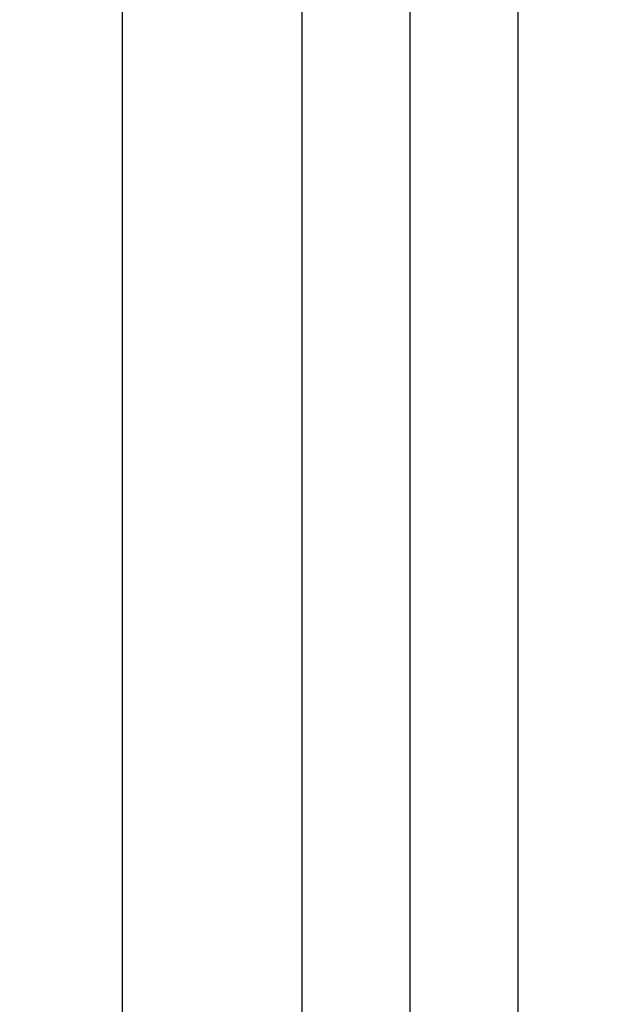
# Model space of a CAD drawing. Header units: inches. Extents: x 24 to 1128, y -69 to 748.
# Tile 42 of 256: x 111.67 to 117.42, y 232.66 to 242.23. Entities that reach past the tile are written whole.
import ezdxf

# ---------------------------------------------------------------- set-up
doc = ezdxf.new("R2010")
doc.units = ezdxf.units.IN
doc.header["$LTSCALE"] = 32
doc.header["$MEASUREMENT"] = 0
doc.layers.add('Dimension (ANSI)', color=7, linetype='Continuous', lineweight=25)
doc.layers.add('Visible (ANSI)', color=7, linetype='Continuous', lineweight=30)
doc.styles.add('Note Text (ANSI)', font='tahoma.ttf')
doc.dimstyles.new('SB Fraction-16 (ANSI)', dxfattribs={"dimscale": 32, "dimtxt": 0.125, "dimasz": 0.098425, "dimexe": 0.125, "dimexo": 0.0625, "dimgap": 0.031496, "dimtad": 0, "dimtih": 1, "dimtoh": 1, "dimdec": 4, "dimrnd": 1e-08, "dimzin": 0, "dimdsep": 46, "dimlunit": 5, "dimtxsty": 'Note Text (ANSI)', "dimcen": 0.09, "dimdle": 0.393701, "dimclrd": 256, "dimclre": 256, "dimclrt": 256, "dimadec": 0, "dimazin": 3, "dimtfac": 0.96, "dimtofl": 0, "dimtmove": 0, "dimatfit": 3, "dimfxl": 1, "dimfrac": 2, "dimtolj": 1, "dimtzin": 12, "dimlwd": -1, "dimlwe": -1, "dimarcsym": 0})

# ---------------------------------------------------------------- blocks, each defined once
blk = doc.blocks.new('*D15')
at = {"layer": 'Defpoints', "color": 0, "transparency": 16777216}
for p in [(159.2904, 460.4837), (67.9568, 170.772), (125.1654, 170.772)]:
    blk.add_point(p, dxfattribs=at)
at = {"layer": 'Dimension (ANSI)', "transparency": 16777216}
for p, q in [((157.2904, 460.4837), (63.9568, 460.4837)), ((67.9568, 457.3341), (67.9568, 323.1609)), ((67.9568, 173.9216), (67.9568, 316.0948)), ((123.1654, 170.772), (63.9568, 170.772))]:
    blk.add_line(p, q, dxfattribs=at)
for points in [[(67.4319, 457.3341), (68.4817, 457.3341), (67.9568, 460.4837)], [(67.4319, 173.9216), (68.4817, 173.9216), (67.9568, 170.772)]]:
    blk.add_solid(points, dxfattribs=at)
at = {"layer": 'Dimension (ANSI)', "transparency": 16777216, "insert": (55.7701, 322.153), "char_height": 4, "attachment_point": 1, "style": 'Note Text (ANSI)'}
blk.add_mtext('\\A1;289 11/16', dxfattribs=at)

msp = doc.modelspace()

# ---------------------------------------------------------------- linework, layer by layer
at = {"layer": 'Visible (ANSI)'}
for p, q in [((112.66537, 244.2142), (112.66537, 184.86817)), ((114.41537, 227.52017), (114.41537, 244.2142)), ((116.51111, 243.06163), (116.51111, 229.02808)), ((115.46111, 242.78549), (115.46111, 229.02808))]:
    msp.add_line(p, q, dxfattribs=at)

# ---------------------------------------------------------------- dimensions: what is measured, and where the dimension line sits
at = {"layer": 'Dimension (ANSI)'}
dim = msp.add_linear_dim(base=(67.95681, 170.77197), p1=(159.29037, 460.48367), p2=(125.16537, 170.77197), angle=270, dimstyle='SB Fraction-16 (ANSI)', override={"dimgap": 0.031496, "dimdec": 4, "dimtol": 0, "dimlim": 0, "dimtp": 0, "dimtm": 0, "dimtdec": 2, "dimatfit": 1}, dxfattribs=at)
dim.commit()
dim.dimension.update_dxf_attribs({"geometry": '*D15', "text_midpoint": (67.95681, 319.62782), "dimtype": 160})

doc.saveas('drawing.dxf')
